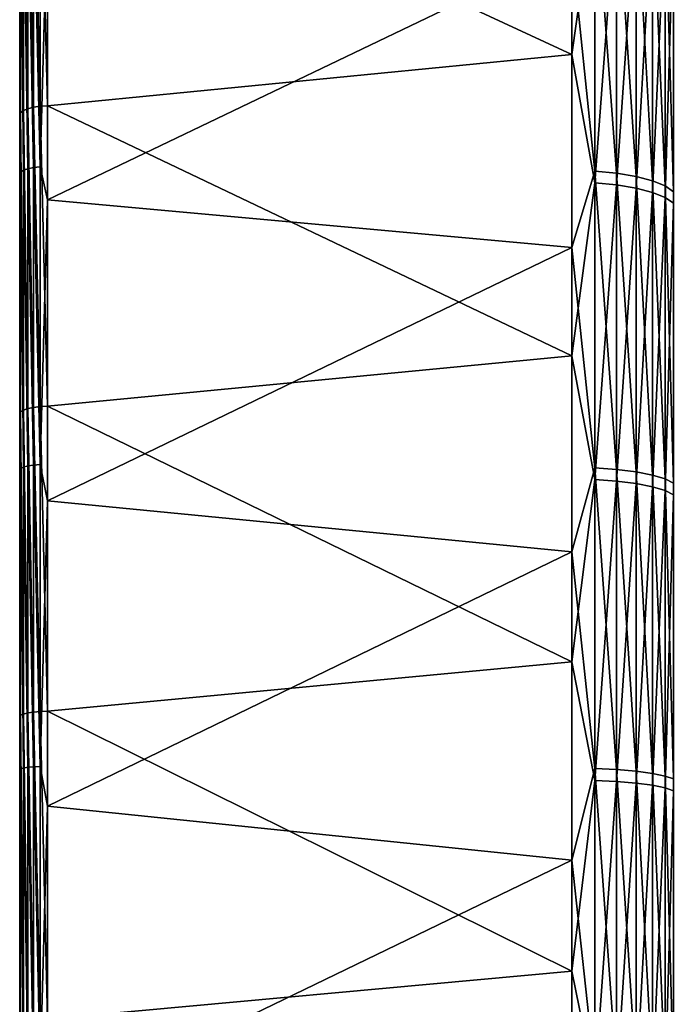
# Model space of a CAD drawing. Header units: metres. Extents: x 59 to 135, y -85 to 115.
# Tile 92 of 256: x 59 to 71, y 7 to 25. Entities that reach past the tile are written whole.
import ezdxf

# ---------------------------------------------------------------- set-up
doc = ezdxf.new("R2010")
doc.units = ezdxf.units.M
doc.layers.add('solid_20_404_502_XXX', color=7, linetype='CONTINUOUS')

msp = doc.modelspace()

# ---------------------------------------------------------------- linework, layer by layer
at = {"layer": 'solid_20_404_502_XXX'}
for points in [[(59, -84.156242, 7.616004), (59, 84.286781, 6), (59, 83.663437, 6)], [(59, -84.156242, 7.616004), (59, 83.689125, 11.679234), (59, 84.286781, 6)], [(59, -84.409424, -3.91487), (59, 83.854424, -2.00152), (59, 83.663437, -6)], [(59, -84.156242, 7.616004), (59, 83.663437, 6), (59, 83.854424, 2.00152)], [(59, -84.47979, 1.854876), (59, 83.854424, 2.00152), (59, 83.854424, -2.00152)], [(59, -84.409424, -3.91487), (59, -84.47979, 1.854876), (59, 83.854424, -2.00152)], [(59, -84.47979, 1.854876), (59, -84.156242, 7.616004), (59, 83.854424, 2.00152)], [(59, 83.761658, -11.147238), (59, -83.945496, -9.666027), (59, 83.663437, -6)], [(59, 83.761658, -11.147238), (59, -83.090202, -15.371926), (59, -83.945496, -9.666027)], [(59, 83.761658, -11.147238), (59, 82.92157, -16.257021), (59, -83.090202, -15.371926)], [(59, -83.440323, 13.341345), (59, 82.708145, 17.310068), (59, 83.689125, 11.679234)], [(59, -84.156242, 7.616004), (59, -83.440323, 13.341345), (59, 83.689125, 11.679234)], [(59, -83.945496, -9.666027), (59, -84.409424, -3.91487), (59, 83.663437, -6)], [(59, 82.92157, -16.257021), (59, -81.84742, -21.006577), (59, -83.090202, -15.371926)], [(59, 82.92157, -16.257021), (59, 81.770096, -21.305588), (59, -81.84742, -21.006577)], [(59, -82.335411, 19.004166), (59, 81.348839, 22.861376), (59, 82.708145, 17.310068)], [(59, -83.440323, 13.341345), (59, -82.335411, 19.004166), (59, 82.708145, 17.310068)], [(59, 81.770096, -21.305588), (59, 80.311546, -26.27416), (59, -81.84742, -21.006577)], [(59, -80.846519, 24.578777), (59, 79.617401, 28.308084), (59, 81.348839, 22.861376)], [(59, -82.335411, 19.004166), (59, -80.846519, 24.578777), (59, 81.348839, 22.861376)], [(59, 80.311546, -26.27416), (59, -80.222954, -26.543423), (59, -81.84742, -21.006577)], [(59, 80.311546, -26.27416), (59, 78.551414, -31.144053), (59, -80.222954, -26.543423)], [(59, -78.980637, 30.038904), (59, 77.521919, 33.624859), (59, 79.617401, 28.308084)], [(59, -80.846519, 24.578777), (59, -78.980637, 30.038904), (59, 79.617401, 28.308084)], [(59, 78.551414, -31.144053), (59, -78.22448, -31.95636), (59, -80.222954, -26.543423)], [(59, 78.551414, -31.144053), (59, 76.496223, -35.897137), (59, -78.22448, -31.95636)], [(59, -76.746338, 35.359219), (59, 75.071724, 38.788055), (59, 77.521919, 33.624859)], [(59, -78.980637, 30.038904), (59, -76.746338, 35.359219), (59, 77.521919, 33.624859)], [(59, 76.496223, -35.897137), (59, -75.861443, -37.219902), (59, -78.22448, -31.95636)], [(59, 76.496223, -35.897137), (59, 74.155876, -40.511539), (59, -75.861443, -37.219902)], [(59, -74.155876, 40.511539), (59, 72.277977, 43.774075), (59, 75.071724, 38.788055)], [(59, -76.746338, 35.359219), (59, -74.155876, 40.511539), (59, 75.071724, 38.788055)], [(59, 74.155876, -40.511539), (59, -73.144615, -42.310078), (59, -75.861443, -37.219902)], [(59, 74.155876, -40.511539), (59, 71.219978, -45.475151), (59, -73.144615, -42.310078)], [(59, -71.250259, 45.427689), (59, 69.153564, 48.559875), (59, 72.277977, 43.774075)], [(59, -74.155876, 40.511539), (59, -71.250259, 45.427689), (59, 72.277977, 43.774075)], [(59, 71.219978, -45.475151), (59, -70.086571, -47.203266), (59, -73.144615, -42.310078)], [(59, 71.219978, -45.475151), (59, 67.950287, -50.229824), (59, -70.086571, -47.203266)], [(59, -68.016273, 50.14043), (59, 65.712936, 53.123337), (59, 69.153564, 48.559875)], [(59, -71.250259, 45.427689), (59, -68.016273, 50.14043), (59, 69.153564, 48.559875)], [(59, 67.950287, -50.229824), (59, -66.701706, -51.876377), (59, -70.086571, -47.203266)], [(59, 67.950287, -50.229824), (59, 64.363892, -54.750031), (59, -66.701706, -51.876377)], [(59, -64.471306, 54.623505), (59, 61.971931, 57.44352), (59, 65.712936, 53.123337)], [(59, -68.016273, 50.14043), (59, -64.471306, 54.623505), (59, 65.712936, 53.123337)], [(59, 64.363892, -54.750031), (59, -63.006004, -56.307388), (59, -66.701706, -51.876377)], [(59, 64.363892, -54.750031), (59, 60.477467, -59.014866), (59, -63.006004, -56.307388)], [(59, -60.63142, 58.856682), (59, 57.947212, 61.501198), (59, 61.971931, 57.44352)], [(59, -64.471306, 54.623505), (59, -60.63142, 58.856682), (59, 61.971931, 57.44352)], [(59, 60.477467, -59.014866), (59, -59.016754, -60.475624), (59, -63.006004, -56.307388)], [(59, 60.477467, -59.014866), (59, 56.309353, -63.00425), (59, -59.016754, -60.475624)], [(59, -56.514511, 62.82029), (59, 53.65723, 65.277695), (59, 57.947212, 61.501198)], [(59, -60.63142, 58.856682), (59, -56.514511, 62.82029), (59, 57.947212, 61.501198)], [(59, 56.309353, -63.00425), (59, -54.752045, -64.362175), (59, -59.016754, -60.475624)], [(59, 56.309353, -63.00425), (59, 51.87846, -66.700089), (59, -54.752045, -64.362175)], [(59, -52.138897, 66.496712), (59, 49.121811, 68.755539), (59, 53.65723, 65.277695)], [(59, -56.514511, 62.82029), (59, -52.138897, 66.496712), (59, 53.65723, 65.277695)], [(59, 51.87846, -66.700089), (59, -50.23188, -67.948761), (59, -54.752045, -64.362175)], [(59, 51.87846, -66.700089), (59, 47.205452, -70.085098), (59, -50.23188, -67.948761)], [(59, -47.52454, 69.869118), (59, 44.361935, 71.918686), (59, 49.121811, 68.755539)], [(59, -52.138897, 66.496712), (59, -47.52454, 69.869118), (59, 49.121811, 68.755539)], [(59, 47.205452, -70.085098), (59, -45.477566, -71.21846), (59, -50.23188, -67.948761)], [(59, 47.205452, -70.085098), (59, 42.312355, -73.143295), (59, -45.477566, -71.21846)], [(59, -42.692741, 72.921921), (59, 39.399311, 74.752739), (59, 44.361935, 71.918686)], [(59, -47.52454, 69.869118), (59, -42.692741, 72.921921), (59, 44.361935, 71.918686)], [(59, 42.312355, -73.143295), (59, -40.511539, -74.155876), (59, -45.477566, -71.21846)], [(59, 42.312355, -73.143295), (59, 37.222267, -75.860275), (59, -40.511539, -74.155876)], [(59, -37.665852, 75.641006), (59, 34.256104, 77.245033), (59, 39.399311, 74.752739)], [(59, -42.692741, 72.921921), (59, -37.665852, 75.641006), (59, 39.399311, 74.752739)], [(59, 37.222267, -75.860275), (59, -35.356632, -76.747551), (59, -40.511539, -74.155876)], [(59, 37.222267, -75.860275), (59, 31.958797, -78.22348), (59, -35.356632, -76.747551)], [(59, -32.466976, 78.013931), (59, 28.956034, 79.384026), (59, 34.256104, 77.245033)], [(59, -37.665852, 75.641006), (59, -32.466976, 78.013931), (59, 34.256104, 77.245033)], [(59, 31.958797, -78.22348), (59, -30.03651, -78.981544), (59, -35.356632, -76.747551)], [(59, 31.958797, -78.22348), (59, 26.545925, -80.22213), (59, -30.03651, -78.981544)], [(69.240135, 24.648037, 81.081673), (69.240135, 30.123787, 79.210617), (59.513088, 29.159464, 79.841881)], [(69.664322, 27.674425, 80.039032), (69.240135, 30.123787, 79.210617), (69.240135, 24.648037, 81.081673)], [(59.068981, 29.053814, 79.618141), (59.017467, 29.005932, 79.505295), (59.068981, 23.60512, 81.400063)], [(59.068981, 29.053814, 79.618141), (59.150913, 23.640148, 81.498756), (59.150913, 29.095722, 79.714127)], [(59.068981, 29.053814, 79.618141), (59.068981, 23.60512, 81.400063), (59.150913, 23.640148, 81.498756)], [(59.150913, 29.095722, 79.714127), (59.257481, 23.667885, 81.573257), (59.257481, 29.12871, 79.786484)], [(59.150913, 29.095722, 79.714127), (59.150913, 23.640148, 81.498756), (59.257481, 23.667885, 81.573257)], [(59.257481, 29.12871, 79.786484), (59.381157, 23.686378, 81.618309), (59.381157, 29.150452, 79.830101)], [(59.257481, 29.12871, 79.786484), (59.257481, 23.667885, 81.573257), (59.381157, 23.686378, 81.618309)], [(59.381157, 29.150452, 79.830101), (59.513088, 23.694372, 81.630737), (59.513088, 29.159464, 79.841881)], [(59.381157, 29.150452, 79.830101), (59.381157, 23.686378, 81.618309), (59.513088, 23.694372, 81.630737)], [(69.240135, 24.648037, 81.081673), (59.513088, 29.159464, 79.841881), (59.513088, 23.694372, 81.630737)], [(59.017467, 23.565264, 81.284157), (59.017467, 29.005932, 79.505295), (59, 28.956034, 79.384026)], [(59, -27.119261, 80.030136), (59, 23.523594, 81.159828), (59, 28.956034, 79.384026)], [(59.017467, 23.565264, 81.284157), (59, 28.956034, 79.384026), (59, 23.523594, 81.159828)], [(59, -32.466976, 78.013931), (59, -27.119261, 80.030136), (59, 28.956034, 79.384026)], [(59.068981, 23.60512, 81.400063), (59.017467, 29.005932, 79.505295), (59.017467, 23.565264, 81.284157)], [(59.150913, 27.941206, -80.126106), (59.257481, 27.967312, -80.200958), (59.257481, 22.548023, -81.889877)], [(59.257481, 27.967312, -80.200958), (59.381157, 27.983257, -80.246689), (59.381157, 22.560879, -81.936562)], [(59.257481, 22.548023, -81.889877), (59.257481, 27.967312, -80.200958), (59.381157, 22.560879, -81.936562)], [(59.513088, 27.434885, -80.450775), (59.381157, 22.560879, -81.936562), (59.381157, 27.983257, -80.246689)], [(59.017467, 22.466726, -81.59462), (59, 26.545925, -80.22213), (59.017467, 27.866474, -79.911797)], [(59.017467, 27.866474, -79.911797), (59.068981, 27.906784, -80.02739), (59.068981, 22.499226, -81.712646)], [(59.017467, 22.466726, -81.59462), (59.017467, 27.866474, -79.911797), (59.068981, 22.499226, -81.712646)], [(59.068981, 27.906784, -80.02739), (59.150913, 27.941206, -80.126106), (59.150913, 22.526978, -81.813438)], [(59.068981, 22.499226, -81.712646), (59.068981, 27.906784, -80.02739), (59.150913, 22.526978, -81.813438)], [(59.150913, 22.526978, -81.813438), (59.150913, 27.941206, -80.126106), (59.257481, 22.548023, -81.889877)], [(69.664322, 22.481911, -81.649765), (69.240135, 26.621502, -80.455322), (69.664322, 27.885309, -79.965805)], [(69.664322, 27.885309, -79.965805), (70.06707, 27.837217, -79.827896), (70.06707, 22.443138, -81.508949)], [(69.664322, 22.481911, -81.649765), (69.664322, 27.885309, -79.965805), (70.06707, 22.443138, -81.508949)], [(70.06707, 27.837217, -79.827896), (70.429466, 27.761988, -79.61216), (70.429466, 22.382486, -81.288673)], [(70.06707, 22.443138, -81.508949), (70.06707, 27.837217, -79.827896), (70.429466, 22.382486, -81.288673)], [(69.664322, 27.674425, 80.039032), (69.240135, 24.648037, 81.081673), (69.664322, 22.266607, 81.70874)], [(69.664322, 27.674425, 80.039032), (69.664322, 22.266607, 81.70874), (70.06707, 27.626699, 79.900993)], [(69.664322, 22.266607, 81.70874), (70.06707, 22.228207, 81.567825), (70.06707, 27.626699, 79.900993)], [(70.06707, 27.626699, 79.900993), (70.06707, 22.228207, 81.567825), (70.429466, 27.552038, 79.685066)], [(70.429466, 27.761988, -79.61216), (70.734901, 27.663069, -79.328499), (70.734901, 22.302734, -80.999039)], [(70.429466, 22.382486, -81.288673), (70.429466, 27.761988, -79.61216), (70.734901, 22.302734, -80.999039)], [(70.734901, 27.663069, -79.328499), (70.969337, 27.545002, -78.989922), (70.969337, 22.207546, -80.653328)], [(70.734901, 22.302734, -80.999039), (70.734901, 27.663069, -79.328499), (70.969337, 22.207546, -80.653328)], [(59.513088, 27.434885, -80.450775), (59.513088, 21.948727, -82.117317), (59.381157, 22.560879, -81.936562)], [(69.240135, 26.621502, -80.455322), (59.513088, 21.948727, -82.117317), (59.513088, 27.434885, -80.450775)], [(70.06707, 22.228207, 81.567825), (70.429466, 22.168135, 81.347389), (70.429466, 27.552038, 79.685066)], [(70.429466, 27.552038, 79.685066), (70.429466, 22.168135, 81.347389), (70.734901, 27.453867, 79.401138)], [(70.429466, 22.168135, 81.347389), (70.734901, 22.089148, 81.057541), (70.734901, 27.453867, 79.401138)], [(70.734901, 27.453867, 79.401138), (70.734901, 22.089148, 81.057541), (70.969337, 27.336693, 79.062256)], [(70.969337, 27.545002, -78.989922), (71.122032, 27.413204, -78.611961), (71.122032, 22.101286, -80.267418)], [(70.969337, 22.207546, -80.653328), (70.969337, 27.545002, -78.989922), (71.122032, 22.101286, -80.267418)], [(70.734901, 22.089148, 81.057541), (70.969337, 21.994871, 80.711586), (70.969337, 27.336693, 79.062256)], [(70.969337, 27.336693, 79.062256), (70.969337, 21.994871, 80.711586), (71.122032, 27.205891, 78.683952)], [(70.969337, 21.994871, 80.711586), (71.122032, 21.889629, 80.325394), (71.122032, 27.205891, 78.683952)], [(59, 26.545925, -80.22213), (59, -24.576248, -80.84729), (59, -30.03651, -78.981544)], [(59, 26.545925, -80.22213), (59, 21.009127, -81.846764), (59, -24.576248, -80.84729)], [(59.017467, 22.466726, -81.59462), (59, 21.009127, -81.846764), (59, 26.545925, -80.22213)], [(69.240135, 26.621502, -80.455322), (69.240135, 21.068975, -82.08448), (59.513088, 21.948727, -82.117317)], [(69.664322, 22.481911, -81.649765), (69.240135, 21.068975, -82.08448), (69.240135, 26.621502, -80.455322)], [(69.240135, 19.057367, 82.574699), (69.240135, 24.648037, 81.081673), (59.513088, 23.694372, 81.630737)], [(69.664322, 22.266607, 81.70874), (69.240135, 24.648037, 81.081673), (69.240135, 19.057367, 82.574699)], [(59.068981, 23.60512, 81.400063), (59.017467, 23.565264, 81.284157), (59.068981, 18.048429, 82.809578)], [(59.068981, 23.60512, 81.400063), (59.150913, 18.076406, 82.910477), (59.150913, 23.640148, 81.498756)], [(59.068981, 23.60512, 81.400063), (59.068981, 18.048429, 82.809578), (59.150913, 18.076406, 82.910477)], [(59.150913, 23.640148, 81.498756), (59.257481, 18.098755, 82.986748), (59.257481, 23.667885, 81.573257)], [(59.150913, 23.640148, 81.498756), (59.150913, 18.076406, 82.910477), (59.257481, 18.098755, 82.986748)], [(59.257481, 23.667885, 81.573257), (59.381157, 18.113907, 83.033005), (59.381157, 23.686378, 81.618309)], [(59.257481, 23.667885, 81.573257), (59.257481, 18.098755, 82.986748), (59.381157, 18.113907, 83.033005)], [(59.381157, 23.686378, 81.618309), (59.513088, 18.120836, 83.045982), (59.513088, 23.694372, 81.630737)], [(59.381157, 23.686378, 81.618309), (59.381157, 18.113907, 83.033005), (59.513088, 18.120836, 83.045982)], [(69.240135, 19.057367, 82.574699), (59.513088, 23.694372, 81.630737), (59.513088, 18.120836, 83.045982)], [(59.017467, 18.016794, 82.691177), (59.017467, 23.565264, 81.284157), (59, 23.523594, 81.159828)], [(59, -21.647261, 81.680305), (59, 17.983908, 82.564262), (59, 23.523594, 81.159828)], [(59.017467, 18.016794, 82.691177), (59, 23.523594, 81.159828), (59, 17.983908, 82.564262)], [(59, -27.119261, 80.030136), (59, -21.647261, 81.680305), (59, 23.523594, 81.159828)], [(59.068981, 18.048429, 82.809578), (59.017467, 23.565264, 81.284157), (59.017467, 18.016794, 82.691177)], [(59.017467, 22.466726, -81.59462), (59.068981, 22.499226, -81.712646), (59.068981, 16.991179, -83.032959)], [(59.068981, 22.499226, -81.712646), (59.150913, 22.526978, -81.813438), (59.150913, 17.012136, -83.135376)], [(59.068981, 16.991179, -83.032959), (59.068981, 22.499226, -81.712646), (59.150913, 17.012136, -83.135376)], [(59.150913, 22.526978, -81.813438), (59.257481, 22.548023, -81.889877), (59.257481, 17.02803, -83.213043)], [(59.150913, 17.012136, -83.135376), (59.150913, 22.526978, -81.813438), (59.257481, 17.02803, -83.213043)], [(59.257481, 22.548023, -81.889877), (59.381157, 22.560879, -81.936562), (59.381157, 17.037739, -83.26049)], [(59.257481, 17.02803, -83.213043), (59.257481, 22.548023, -81.889877), (59.381157, 17.037739, -83.26049)], [(59.513088, 21.948727, -82.117317), (59.381157, 17.037739, -83.26049), (59.381157, 22.560879, -81.936562)], [(69.664322, 16.978104, -82.969055), (69.240135, 21.068975, -82.08448), (69.664322, 22.481911, -81.649765)], [(69.664322, 22.481911, -81.649765), (70.06707, 22.443138, -81.508949), (70.06707, 16.948822, -82.825966)], [(69.664322, 16.978104, -82.969055), (69.664322, 22.481911, -81.649765), (70.06707, 16.948822, -82.825966)], [(59.017467, 16.966637, -82.913017), (59, 21.009127, -81.846764), (59.017467, 22.466726, -81.59462)], [(59.017467, 16.966637, -82.913017), (59.017467, 22.466726, -81.59462), (59.068981, 16.991179, -83.032959)], [(70.06707, 22.443138, -81.508949), (70.429466, 22.382486, -81.288673), (70.429466, 16.903019, -82.602135)], [(70.06707, 16.948822, -82.825966), (70.06707, 22.443138, -81.508949), (70.429466, 16.903019, -82.602135)], [(70.429466, 22.382486, -81.288673), (70.734901, 22.302734, -80.999039), (70.734901, 16.842791, -82.307816)], [(70.429466, 16.903019, -82.602135), (70.429466, 22.382486, -81.288673), (70.734901, 16.842791, -82.307816)], [(70.734901, 22.302734, -80.999039), (70.969337, 22.207546, -80.653328), (70.969337, 16.770906, -81.95652)], [(70.734901, 16.842791, -82.307816), (70.734901, 22.302734, -80.999039), (70.969337, 16.770906, -81.95652)], [(69.664322, 22.266607, 81.70874), (69.240135, 19.057367, 82.574699), (69.664322, 16.759342, 83.013519)], [(69.664322, 22.266607, 81.70874), (69.664322, 16.759342, 83.013519), (70.06707, 22.228207, 81.567825)], [(69.664322, 16.759342, 83.013519), (70.06707, 16.730438, 82.870361), (70.06707, 22.228207, 81.567825)], [(70.06707, 22.228207, 81.567825), (70.06707, 16.730438, 82.870361), (70.429466, 22.168135, 81.347389)], [(70.06707, 16.730438, 82.870361), (70.429466, 16.685225, 82.6464), (70.429466, 22.168135, 81.347389)], [(70.429466, 22.168135, 81.347389), (70.429466, 16.685225, 82.6464), (70.734901, 22.089148, 81.057541)], [(70.969337, 22.207546, -80.653328), (71.122032, 22.101286, -80.267418), (71.122032, 16.690659, -81.564369)], [(70.969337, 16.770906, -81.95652), (70.969337, 22.207546, -80.653328), (71.122032, 16.690659, -81.564369)], [(59.513088, 21.948727, -82.117317), (59.513088, 16.362698, -83.410202), (59.381157, 17.037739, -83.26049)], [(69.240135, 21.068975, -82.08448), (59.513088, 16.362698, -83.410202), (59.513088, 21.948727, -82.117317)], [(70.429466, 16.685225, 82.6464), (70.734901, 16.625774, 82.351921), (70.734901, 22.089148, 81.057541)], [(70.734901, 22.089148, 81.057541), (70.734901, 16.625774, 82.351921), (70.969337, 21.994871, 80.711586)], [(70.734901, 16.625774, 82.351921), (70.969337, 16.554813, 82.000443), (70.969337, 21.994871, 80.711586)], [(70.969337, 21.994871, 80.711586), (70.969337, 16.554813, 82.000443), (71.122032, 21.889629, 80.325394)], [(70.969337, 16.554813, 82.000443), (71.122032, 16.475601, 81.608086), (71.122032, 21.889629, 80.325394)], [(69.240135, 21.068975, -82.08448), (69.240135, 15.418217, -83.330925), (59.513088, 16.362698, -83.410202)], [(69.664322, 16.978104, -82.969055), (69.240135, 15.418217, -83.330925), (69.240135, 21.068975, -82.08448)], [(59, 21.009127, -81.846764), (59, -19.001596, -82.336006), (59, -24.576248, -80.84729)], [(59, 21.009127, -81.846764), (59, 15.374516, -83.089722), (59, -19.001596, -82.336006)], [(59.017467, 16.966637, -82.913017), (59, 15.374516, -83.089722), (59, 21.009127, -81.846764)], [(69.240135, 13.377844, 83.682716), (69.240135, 19.057367, 82.574699), (59.513088, 18.120836, 83.045982)], [(69.664322, 16.759342, 83.013519), (69.240135, 19.057367, 82.574699), (69.240135, 13.377844, 83.682716)], [(59.150913, 18.076406, 82.910477), (59.257481, 12.446806, 84.020485), (59.257481, 18.098755, 82.986748)], [(59.257481, 18.098755, 82.986748), (59.381157, 12.458536, 84.067703), (59.381157, 18.113907, 83.033005)], [(59.257481, 18.098755, 82.986748), (59.257481, 12.446806, 84.020485), (59.381157, 12.458536, 84.067703)], [(59.381157, 18.113907, 83.033005), (59.513088, 12.464364, 84.081146), (59.513088, 18.120836, 83.045982)], [(59.381157, 18.113907, 83.033005), (59.381157, 12.458536, 84.067703), (59.513088, 12.464364, 84.081146)], [(69.240135, 13.377844, 83.682716), (59.513088, 18.120836, 83.045982), (59.513088, 12.464364, 84.081146)], [(59.017467, 12.385904, 83.719917), (59.017467, 18.016794, 82.691177), (59, 17.983908, 82.564262)], [(59, -16.076262, 82.956802), (59, 12.361959, 83.591026), (59, 17.983908, 82.564262)], [(59.017467, 12.385904, 83.719917), (59, 17.983908, 82.564262), (59, 12.361959, 83.591026)], [(59, -21.647261, 81.680305), (59, -16.076262, 82.956802), (59, 17.983908, 82.564262)], [(59.068981, 18.048429, 82.809578), (59.017467, 18.016794, 82.691177), (59.068981, 12.409167, 83.840233)], [(59.068981, 12.409167, 83.840233), (59.017467, 18.016794, 82.691177), (59.017467, 12.385904, 83.719917)], [(59.068981, 18.048429, 82.809578), (59.150913, 12.429955, 83.942833), (59.150913, 18.076406, 82.910477)], [(59.068981, 18.048429, 82.809578), (59.068981, 12.409167, 83.840233), (59.150913, 12.429955, 83.942833)], [(59.150913, 18.076406, 82.910477), (59.150913, 12.429955, 83.942833), (59.257481, 12.446806, 84.020485)], [(59.017467, 16.966637, -82.913017), (59.068981, 16.991179, -83.032959), (59.068981, 11.407246, -83.982422)], [(59.068981, 16.991179, -83.032959), (59.150913, 17.012136, -83.135376), (59.150913, 11.421316, -84.086006)], [(59.068981, 11.407246, -83.982422), (59.068981, 16.991179, -83.032959), (59.150913, 11.421316, -84.086006)], [(59.150913, 17.012136, -83.135376), (59.257481, 17.02803, -83.213043), (59.257481, 11.431987, -84.164566)], [(59.150913, 11.421316, -84.086006), (59.150913, 17.012136, -83.135376), (59.257481, 11.431987, -84.164566)], [(59.257481, 17.02803, -83.213043), (59.381157, 17.037739, -83.26049), (59.381157, 11.438504, -84.212555)], [(59.257481, 11.431987, -84.164566), (59.257481, 17.02803, -83.213043), (59.381157, 11.438504, -84.212555)], [(59.513088, 16.362698, -83.410202), (59.381157, 11.438504, -84.212555), (59.381157, 17.037739, -83.26049)], [(59.017467, 11.390768, -83.861115), (59, 15.374516, -83.089722), (59.017467, 16.966637, -82.913017)], [(59.017467, 11.390768, -83.861115), (59.017467, 16.966637, -82.913017), (59.068981, 11.407246, -83.982422)], [(69.664322, 11.398467, -83.917786), (69.240135, 15.418217, -83.330925), (69.664322, 16.978104, -82.969055)], [(69.664322, 16.978104, -82.969055), (70.06707, 16.948822, -82.825966), (70.06707, 11.378809, -83.773064)], [(69.664322, 11.398467, -83.917786), (69.664322, 16.978104, -82.969055), (70.06707, 11.378809, -83.773064)], [(70.06707, 16.948822, -82.825966), (70.429466, 16.903019, -82.602135), (70.429466, 11.348058, -83.546669)], [(70.06707, 11.378809, -83.773064), (70.06707, 16.948822, -82.825966), (70.429466, 11.348058, -83.546669)], [(70.429466, 16.903019, -82.602135), (70.734901, 16.842791, -82.307816), (70.734901, 11.307624, -83.248985)], [(70.429466, 11.348058, -83.546669), (70.429466, 16.903019, -82.602135), (70.734901, 11.307624, -83.248985)], [(70.734901, 16.842791, -82.307816), (70.969337, 16.770906, -81.95652), (70.969337, 11.259362, -82.893677)], [(70.734901, 11.307624, -83.248985), (70.734901, 16.842791, -82.307816), (70.969337, 11.259362, -82.893677)], [(69.664322, 16.759342, 83.013519), (69.240135, 13.377844, 83.682716), (69.664322, 11.177224, 83.94754)], [(69.664322, 16.759342, 83.013519), (69.664322, 11.177224, 83.94754), (70.06707, 16.730438, 82.870361)], [(69.664322, 11.177224, 83.94754), (70.06707, 11.157948, 83.802765), (70.06707, 16.730438, 82.870361)], [(70.06707, 16.730438, 82.870361), (70.06707, 11.157948, 83.802765), (70.429466, 16.685225, 82.6464)], [(70.06707, 11.157948, 83.802765), (70.429466, 11.127793, 83.576294), (70.429466, 16.685225, 82.6464)], [(70.429466, 16.685225, 82.6464), (70.429466, 11.127793, 83.576294), (70.734901, 16.625774, 82.351921)], [(70.429466, 11.127793, 83.576294), (70.734901, 11.088144, 83.278503), (70.734901, 16.625774, 82.351921)], [(70.734901, 16.625774, 82.351921), (70.734901, 11.088144, 83.278503), (70.969337, 16.554813, 82.000443)], [(70.969337, 16.770906, -81.95652), (71.122032, 16.690659, -81.564369), (71.122032, 11.205488, -82.49704)], [(70.969337, 11.259362, -82.893677), (70.969337, 16.770906, -81.95652), (71.122032, 11.205488, -82.49704)], [(70.734901, 11.088144, 83.278503), (70.969337, 11.04082, 82.923065), (70.969337, 16.554813, 82.000443)], [(70.969337, 16.554813, 82.000443), (70.969337, 11.04082, 82.923065), (71.122032, 16.475601, 81.608086)], [(70.969337, 11.04082, 82.923065), (71.122032, 10.987991, 82.526291), (71.122032, 16.475601, 81.608086)], [(59.513088, 16.362698, -83.410202), (59.513088, 10.702214, -84.323563), (59.381157, 11.438504, -84.212555)], [(69.240135, 15.418217, -83.330925), (59.513088, 10.702214, -84.323563), (59.513088, 16.362698, -83.410202)], [(59, 15.374516, -83.089722), (59, -13.338745, -83.440735), (59, -19.001596, -82.336006)], [(59, 15.374516, -83.089722), (59, 9.668644, -83.945198), (59, -13.338745, -83.440735)], [(59.017467, 11.390768, -83.861115), (59, 9.668644, -83.945198), (59, 15.374516, -83.089722)], [(69.240135, 15.418217, -83.330925), (69.240135, 9.69557, -84.188835), (59.513088, 10.702214, -84.323563)], [(69.664322, 11.398467, -83.917786), (69.240135, 9.69557, -84.188835), (69.240135, 15.418217, -83.330925)], [(69.240135, 7.635946, 84.400574), (69.240135, 13.377844, 83.682716), (59.513088, 12.464364, 84.081146)], [(69.664322, 11.177224, 83.94754), (69.240135, 13.377844, 83.682716), (69.240135, 7.635946, 84.400574)], [(59.068981, 12.409167, 83.840233), (59.150913, 6.726629, 84.59111), (59.150913, 12.429955, 83.942833)], [(59.150913, 12.429955, 83.942833), (59.257481, 6.737899, 84.669746), (59.257481, 12.446806, 84.020485)], [(59.150913, 12.429955, 83.942833), (59.150913, 6.726629, 84.59111), (59.257481, 6.737899, 84.669746)], [(59.257481, 12.446806, 84.020485), (59.381157, 6.746151, 84.717667), (59.381157, 12.458536, 84.067703)], [(59.257481, 12.446806, 84.020485), (59.257481, 6.737899, 84.669746), (59.381157, 6.746151, 84.717667)], [(59.381157, 12.458536, 84.067703), (59.513088, 6.750846, 84.731491), (59.513088, 12.464364, 84.081146)], [(59.381157, 12.458536, 84.067703), (59.381157, 6.746151, 84.717667), (59.513088, 6.750846, 84.731491)], [(69.240135, 7.635946, 84.400574), (59.513088, 12.464364, 84.081146), (59.513088, 6.750846, 84.731491)], [(59.017467, 6.698355, 84.365677), (59.017467, 12.385904, 83.719917), (59, 12.361959, 83.591026)], [(59, -10.432025, 83.853752), (59, 6.68309, 84.235458), (59, 12.361959, 83.591026)], [(59.017467, 6.698355, 84.365677), (59, 12.361959, 83.591026), (59, 6.68309, 84.235458)], [(59, -16.076262, 82.956802), (59, -10.432025, 83.853752), (59, 12.361959, 83.591026)], [(59.068981, 12.409167, 83.840233), (59.017467, 12.385904, 83.719917), (59.068981, 6.713132, 84.487312)], [(59.068981, 6.713132, 84.487312), (59.017467, 12.385904, 83.719917), (59.017467, 6.698355, 84.365677)], [(59.068981, 12.409167, 83.840233), (59.068981, 6.713132, 84.487312), (59.150913, 6.726629, 84.59111)], [(59.017467, 5.764027, -84.434662), (59, 9.668644, -83.945198), (59.017467, 11.390768, -83.861115)], [(59.017467, 11.390768, -83.861115), (59.068981, 11.407246, -83.982422), (59.068981, 5.772365, -84.556793)], [(59.017467, 5.764027, -84.434662), (59.017467, 11.390768, -83.861115), (59.068981, 5.772365, -84.556793)], [(59.068981, 11.407246, -83.982422), (59.150913, 11.421316, -84.086006), (59.150913, 5.779485, -84.661095)], [(59.068981, 5.772365, -84.556793), (59.068981, 11.407246, -83.982422), (59.150913, 5.779485, -84.661095)], [(59.150913, 11.421316, -84.086006), (59.257481, 11.431987, -84.164566), (59.257481, 5.784884, -84.740189)], [(59.150913, 5.779485, -84.661095), (59.150913, 11.421316, -84.086006), (59.257481, 5.784884, -84.740189)], [(59.257481, 11.431987, -84.164566), (59.381157, 11.438504, -84.212555), (59.381157, 5.788183, -84.788506)], [(59.257481, 5.784884, -84.740189), (59.257481, 11.431987, -84.164566), (59.381157, 5.788183, -84.788506)], [(59.513088, 10.702214, -84.323563), (59.381157, 5.788183, -84.788506), (59.381157, 11.438504, -84.212555)], [(69.664322, 5.767922, -84.491722), (69.240135, 9.69557, -84.188835), (69.664322, 11.398467, -83.917786)], [(69.664322, 11.398467, -83.917786), (70.06707, 11.378809, -83.773064), (70.06707, 5.757975, -84.346008)], [(69.664322, 5.767922, -84.491722), (69.664322, 11.398467, -83.917786), (70.06707, 5.757975, -84.346008)], [(70.06707, 11.378809, -83.773064), (70.429466, 11.348058, -83.546669), (70.429466, 5.742414, -84.118065)], [(70.06707, 5.757975, -84.346008), (70.06707, 11.378809, -83.773064), (70.429466, 5.742414, -84.118065)], [(70.429466, 11.348058, -83.546669), (70.734901, 11.307624, -83.248985), (70.734901, 5.721953, -83.818344)], [(70.429466, 5.742414, -84.118065), (70.429466, 11.348058, -83.546669), (70.734901, 5.721953, -83.818344)], [(69.664322, 11.177224, 83.94754), (69.240135, 7.635946, 84.400574), (69.664322, 5.545187, 84.506638)], [(69.664322, 11.177224, 83.94754), (69.664322, 5.545187, 84.506638), (70.06707, 11.157948, 83.802765)], [(69.664322, 5.545187, 84.506638), (70.06707, 5.535624, 84.360893), (70.06707, 11.157948, 83.802765)], [(70.06707, 11.157948, 83.802765), (70.06707, 5.535624, 84.360893), (70.429466, 11.127793, 83.576294)], [(70.734901, 11.307624, -83.248985), (70.969337, 11.259362, -82.893677), (70.969337, 5.697532, -83.460602)], [(70.734901, 5.721953, -83.818344), (70.734901, 11.307624, -83.248985), (70.969337, 5.697532, -83.460602)], [(70.969337, 11.259362, -82.893677), (71.122032, 11.205488, -82.49704), (71.122032, 5.67027, -83.061256)], [(70.969337, 5.697532, -83.460602), (70.969337, 11.259362, -82.893677), (71.122032, 5.67027, -83.061256)], [(70.06707, 5.535624, 84.360893), (70.429466, 5.520663, 84.132912), (70.429466, 11.127793, 83.576294)], [(70.429466, 11.127793, 83.576294), (70.429466, 5.520663, 84.132912), (70.734901, 11.088144, 83.278503)], [(70.429466, 5.520663, 84.132912), (70.734901, 5.500993, 83.833138), (70.734901, 11.088144, 83.278503)], [(70.734901, 11.088144, 83.278503), (70.734901, 5.500993, 83.833138), (70.969337, 11.04082, 82.923065)], [(70.734901, 5.500993, 83.833138), (70.969337, 5.477514, 83.475334), (70.969337, 11.04082, 82.923065)], [(70.969337, 11.04082, 82.923065), (70.969337, 5.477514, 83.475334), (71.122032, 10.987991, 82.526291)], [(70.969337, 5.477514, 83.475334), (71.122032, 5.451305, 83.07592), (71.122032, 10.987991, 82.526291)], [(59.513088, 10.702214, -84.323563), (59.513088, 4.993033, -84.853226), (59.381157, 5.788183, -84.788506)], [(69.240135, 9.69557, -84.188835), (59.513088, 4.993033, -84.853226), (59.513088, 10.702214, -84.323563)], [(69.240135, 9.69557, -84.188835), (69.240135, 3.927718, -84.654221), (59.513088, 4.993033, -84.853226)], [(69.664322, 5.767922, -84.491722), (69.240135, 3.927718, -84.654221), (69.240135, 9.69557, -84.188835)], [(59, 9.668644, -83.945198), (59, -7.61338, -84.156479), (59, -13.338745, -83.440735)], [(59, 9.668644, -83.945198), (59, 3.917501, -84.409302), (59, -7.61338, -84.156479)], [(59.017467, 5.764027, -84.434662), (59, 3.917501, -84.409302), (59, 9.668644, -83.945198)], [(69.240135, 1.858447, 84.724907), (69.240135, 7.635946, 84.400574), (59.513088, 6.750846, 84.731491)], [(69.664322, 5.545187, 84.506638), (69.240135, 7.635946, 84.400574), (69.240135, 1.858447, 84.724907)]]:
    msp.add_3dface(points, dxfattribs=at)

doc.saveas('drawing.dxf')
